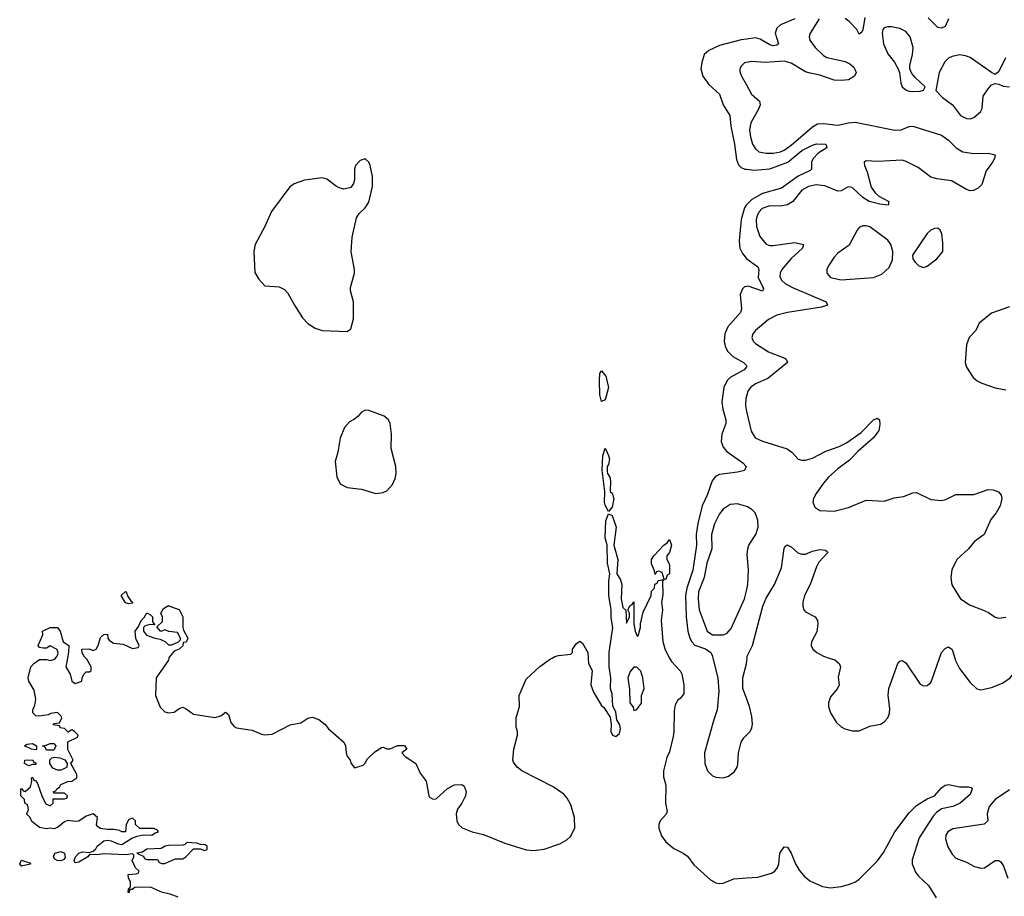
# Model space of a CAD drawing. Header units: inches. Extents: x 1603819 to 1745079, y 385938 to 533966.
# Tile 36 of 256: x 1635939 to 1641441, y 398669 to 403565. Entities that reach past the tile are written whole.
import ezdxf

# ---------------------------------------------------------------- set-up
doc = ezdxf.new("R2010")
doc.units = ezdxf.units.IN
doc.header["$MEASUREMENT"] = 0
for name, color, linetype in [('B6339', 7, 'Continuous'), ('B6349', 7, 'Continuous'), ('B6430', 7, 'Continuous'), ('B6440', 7, 'Continuous')]:
    doc.layers.add(name, color=color, linetype=linetype)

msp = doc.modelspace()

# ---------------------------------------------------------------- linework, layer by layer
at = {"layer": 'B6339', "color": 5}
for points, elevation in [([(1636824.3, 398664.2), (1636780.6, 398680.6), (1636737, 398690), (1636670, 398719.3), (1636582, 398718), (1636567.3, 398707.3), (1636552.7, 398707.3), (1636551.3, 398690), (1636546, 398690), (1636548, 398710), (1636558, 398722), (1636558, 398750), (1636548, 398770), (1636546, 398790), (1636590, 398794), (1636602, 398798), (1636606, 398810), (1636587.3, 398827.3), (1636568.4, 398868.4), (1636578, 398890), (1636578, 398898), (1636570, 398906), (1636530, 398901.2), (1636410, 398906.6), (1636370, 398900.7), (1636330, 398902), (1636321, 398890), (1636270, 398859.3), (1636250, 398855.3), (1636243.7, 398870), (1636252, 398890), (1636270, 398910.4), (1636290, 398918.4), (1636330, 398913), (1636350, 398920.7), (1636364.9, 398935.1), (1636372, 398950), (1636410, 398979.3), (1636430, 398982.4), (1636450, 398979.3), (1636490, 398961.6), (1636510, 398958.4), (1636566.3, 398993.7), (1636595.6, 399004.4), (1636630, 399012), (1636678, 399010), (1636696, 399024), (1636715.3, 399030), (1636710, 399038), (1636688.4, 399048.4), (1636610, 399048), (1636586, 399070), (1636586, 399090), (1636570, 399106), (1636550, 399098), (1636534, 399070), (1636530, 399028.7), (1636510, 399029), (1636496.4, 399036.4), (1636463.1, 399043.1), (1636430, 399042), (1636390, 399048), (1636376.4, 399056.4), (1636368.9, 399068.9), (1636374, 399110), (1636350, 399129), (1636310, 399117.2), (1636270, 399089.2), (1636250, 399086.6), (1636207.7, 399092.3), (1636190, 399085.2), (1636150, 399053.2), (1636130, 399046), (1636110, 399049), (1636090, 399045.2), (1636050, 399054), (1636006.6, 399086.6), (1635998, 399110), (1635978, 399130), (1635988, 399150), (1635987.3, 399167.3), (1635982, 399182), (1635968, 399190), (1635966, 399210), (1635946, 399230), (1635946, 399270), (1635950, 399272), (1635958, 399258), (1635970, 399254), (1635999, 399281), (1636008, 399310), (1636006, 399330), (1636010, 399334), (1636018, 399318), (1636030, 399314), (1636039.6, 399299.6), (1636065.4, 399225.4), (1636084.7, 399184.7), (1636110, 399174), (1636126, 399190), (1636127.3, 399212.7), (1636190, 399214), (1636202, 399218), (1636206, 399230), (1636190, 399246), (1636130, 399246), (1636127.3, 399252.7), (1636142, 399258), (1636146, 399270), (1636162, 399278), (1636170, 399294), (1636208.9, 399311.1), (1636230, 399311.3), (1636258, 399330), (1636258, 399350), (1636226, 399410), (1636238, 399430), (1636208.9, 399488.9), (1636208, 399532), (1636262, 399558), (1636266, 399570), (1636246, 399590), (1636230, 399598), (1636210, 399586), (1636190, 399606), (1636166, 399610), (1636162, 399622), (1636127.3, 399627.3), (1636130, 399634), (1636162, 399638), (1636174, 399666), (1636170, 399678), (1636150, 399695.3), (1636114, 399690), (1636098, 399682), (1636050, 399676), (1636030, 399677.2), (1636013.2, 399693.2), (1636012.7, 399710), (1636024.2, 399735.8), (1636029.6, 399770), (1636020.2, 399820.2), (1635989.5, 399870), (1635986, 399890), (1636002, 399950), (1636018, 399970), (1636050, 399992), (1636088.4, 399991.6), (1636110, 399986), (1636130, 399991.3), (1636138.7, 400000)], 280), ([(1636206.5, 400000), (1636198, 399950), (1636220.7, 399910), (1636231.1, 399871.1), (1636250, 399858), (1636286, 399870), (1636288, 399888), (1636298, 399910), (1636310, 399922), (1636330, 399922), (1636338, 399930), (1636338, 399950), (1636314, 399994), (1636308, 400000)], 280), ([(1636773, 400000), (1636770, 399988), (1636701, 399890), (1636698, 399790), (1636724.6, 399724.6), (1636750, 399699.1), (1636770, 399693), (1636803.2, 399696.8), (1636830, 399718), (1636850, 399724.7), (1636870, 399716), (1636910, 399686.8), (1637030, 399667.7), (1637063.2, 399676.8), (1637090, 399698), (1637105.4, 399685.4), (1637119.8, 399639.8), (1637137.3, 399617.3), (1637150.6, 399610.6), (1637237.5, 399597.5), (1637290, 399574.8), (1637310, 399570.7), (1637350, 399574), (1637450, 399626.8), (1637510, 399638), (1637550, 399664.7), (1637574, 399670), (1637610, 399656), (1637644.7, 399630), (1637665.2, 399605.2), (1637750.4, 399530.4), (1637760.7, 399510), (1637764, 399470), (1637770, 399452), (1637786, 399430), (1637791.3, 399410), (1637810, 399386), (1637858, 399402), (1637868, 399410), (1637883.1, 399436.9), (1637923.1, 399476.9), (1637960.4, 399499.6), (1637970, 399502), (1637990, 399492), (1638010, 399492), (1638050, 399512), (1638090, 399512), (1638102, 399490), (1638074, 399470), (1638094, 399450), (1638152, 399410), (1638176.9, 399356.9), (1638210, 399312), (1638224.7, 399230), (1638230, 399222), (1638250, 399212), (1638267.3, 399212.7), (1638330, 399272), (1638368.9, 399291.1), (1638410, 399294), (1638423.6, 399283.6), (1638434.8, 399254.8), (1638430.7, 399230), (1638410.6, 399190), (1638384.7, 399155.3), (1638378.4, 399130), (1638382, 399090), (1638391.8, 399070), (1638411, 399051), (1638468.3, 399028.3), (1638530, 399014.4), (1638650, 398965.8), (1638770, 398928.9), (1638810, 398925.8), (1638870, 398932.8), (1638957.6, 398962.4), (1638996.2, 398983.8), (1639017.5, 399002.5), (1639040.5, 399050), (1639039.5, 399110), (1639019.2, 399179.2), (1638998, 399218), (1638979.5, 399239.5), (1638921.1, 399281.1), (1638745.2, 399370), (1638719.3, 399390), (1638698, 399418), (1638694, 399430), (1638701.2, 399490), (1638721.2, 399570), (1638721.2, 399590), (1638713.6, 399613.6), (1638713.6, 399666.4), (1638732.7, 399730), (1638729.4, 399790), (1638770, 399882), (1638846.6, 399953.4), (1638904.4, 399995.6), (1638913.8, 400000)], 280), ([(1639116, 400000), (1639118, 399970), (1639138, 399930), (1639131.3, 399850), (1639146, 399810), (1639190, 399734), (1639203.6, 399723.6), (1639238, 399670), (1639244.7, 399630), (1639242, 399590), (1639252, 399570), (1639270, 399561), (1639290, 399578), (1639296.6, 399603.4), (1639293.4, 399626.6), (1639275.6, 399655.6), (1639270, 399698), (1639253.7, 399733.7), (1639250, 399798), (1639240.5, 399830), (1639243, 399890), (1639233.6, 399950), (1639233.9, 400000)], 280), ([(1639570.6, 400000), (1639580.8, 399980.8), (1639630, 399928.4), (1639638.4, 399910), (1639650, 399851), (1639650, 399799.5), (1639630, 399773.3), (1639615.9, 399764.1), (1639602, 399738), (1639595.6, 399704.4), (1639594.4, 399590), (1639590, 399562), (1639570, 399476), (1639556.2, 399443.8), (1639537.2, 399370), (1639536.7, 399336.7), (1639550.3, 399290), (1639547, 399190), (1639556.4, 399143.6), (1639552.1, 399127.9), (1639518, 399090), (1639510.4, 399070), (1639510.4, 399050), (1639526.3, 399006.3), (1639550, 398973), (1639595.3, 398935.3), (1639646.8, 398910), (1639670, 398893.4), (1639705.9, 398845.8), (1639800.2, 398760.2), (1639830, 398744.9), (1639850, 398740.8), (1639870, 398742.8), (1639930, 398766.5), (1640000, 398771.9)], 280), ([(1639812.6, 400000), (1639839.8, 399890), (1639845.1, 399814.9), (1639836.6, 399710), (1639815.5, 399650), (1639764.9, 399470), (1639768.3, 399411.7), (1639783, 399370), (1639810, 399341.8), (1639830, 399334), (1639869.7, 399330.3), (1639899.4, 399340.6), (1639933.3, 399366.7), (1639948.4, 399390), (1639952.8, 399407.2), (1639956.4, 399470), (1639969.8, 399530), (1639985, 399555), (1640000, 399569.8)], 320), ([(1640000, 399776), (1639980.3, 399830), (1639979.8, 399890), (1640000, 399967.2)], 320)]:
    msp.add_lwpolyline(points, dxfattribs=dict(at, elevation=elevation))
at = {"layer": 'B6339', "color": 5, "elevation": 280}
for points in [[(1639370, 399948.7), (1639350, 399924), (1639338, 399890), (1639346.4, 399826.4), (1639348.9, 399750), (1639366.4, 399726.4), (1639370, 399706), (1639386, 399710), (1639412.9, 399747.1), (1639414, 399790), (1639428.7, 399830), (1639422, 399890), (1639410, 399926), (1639388.4, 399948.4)], [(1636030, 399488), (1636006, 399490), (1635966, 399510), (1635980.4, 399519.6), (1636010, 399522), (1636034, 399510), (1636034, 399490)], [(1636090, 399486), (1636082, 399502), (1636066, 399510), (1636087.3, 399512.7), (1636110, 399522), (1636130, 399522), (1636142, 399510), (1636130, 399486)], [(1635990, 399398), (1635966, 399410), (1635968, 399430), (1636011.1, 399431.1), (1636018, 399418), (1636030, 399414), (1636030, 399406), (1636010, 399406)], [(1636150, 399374), (1636124.7, 399384.7), (1636108, 399410), (1636108.4, 399431.6), (1636118, 399442), (1636134.6, 399445.4), (1636162.8, 399442.8), (1636191.3, 399431.3), (1636204.7, 399410), (1636202, 399390), (1636190, 399382), (1636170, 399374)], [(1636874, 398970), (1636862, 398958), (1636850, 398955.3), (1636770, 398952.4), (1636752, 398950), (1636730, 398937), (1636650, 398931.8), (1636624.7, 398915.3), (1636594, 398910), (1636630, 398894), (1636638, 398878), (1636650, 398874), (1636710, 398874), (1636718, 398858), (1636732.7, 398852.7), (1636750, 398852), (1636770, 398862), (1636810, 398878), (1636850, 398878), (1636868, 398890), (1636910, 398934), (1636950, 398934), (1636970, 398924.7), (1636986, 398930), (1636986, 398950), (1636976.4, 398956.4), (1636950, 398958), (1636930, 398966)], [(1635950, 398837.2), (1635939.3, 398850), (1635949.8, 398870.2), (1635954, 398870), (1635996.8, 398856.8), (1636001, 398850), (1635990, 398846)], [(1636170, 398867.8), (1636148, 398870), (1636136.5, 398876.5), (1636128, 398890), (1636136, 398910), (1636170, 398919.5), (1636190.2, 398910.2), (1636194.2, 398885.8), (1636185.5, 398874.5)]]:
    msp.add_lwpolyline(points, close=True, dxfattribs=at)
at = {"layer": 'B6349', "color": 5}
for points, elevation in [([(1640000, 399967.2), (1640000.7, 399970), (1640003.5, 400000)], 320), ([(1640462.3, 400000), (1640493.4, 399990), (1640519.1, 399970), (1640526, 399950), (1640512.8, 399892.8), (1640518.4, 399850), (1640508.5, 399830), (1640470, 399782.4), (1640457.8, 399750), (1640457.8, 399730), (1640470, 399693), (1640502, 399642), (1640530, 399615.3), (1640550, 399604.2), (1640590, 399594), (1640630, 399593), (1640690, 399619.3), (1640750, 399630.8), (1640770, 399642.8), (1640790, 399666), (1640799.6, 399690), (1640802, 399718), (1640792.8, 399790), (1640795.8, 399830), (1640846.3, 399970), (1640858, 399982), (1640870, 399986), (1640890, 399972.7), (1640970, 399854.4), (1640990, 399844.4), (1641010, 399846), (1641030, 399863), (1641038.7, 399881.3), (1641079.5, 400000)], 320), ([(1641163.8, 400000), (1641166.7, 399990), (1641190, 399941.1), (1641250, 399862.4), (1641287.5, 399827.5), (1641310, 399822.4), (1641370, 399834.5), (1641430, 399860.2), (1641473.3, 399890), (1641499.1, 399920.9), (1641530, 399980.8), (1641551.5, 400000)], 320), ([(1640000, 399569.8), (1640020.3, 399590), (1640029.8, 399610), (1640033.2, 399630), (1640030, 399673.2), (1640016.8, 399730), (1640000, 399776)], 320), ([(1640000, 398771.9), (1640063.3, 398776.7), (1640141, 398799), (1640158.3, 398810), (1640173.8, 398830), (1640180.7, 398850), (1640187.4, 398910), (1640210, 398946), (1640230, 398943), (1640250, 398910.6), (1640274, 398850), (1640295, 398815), (1640322.6, 398782.5), (1640354.8, 398754.8), (1640424.2, 398724.2), (1640470, 398715.6), (1640530, 398723.2), (1640570, 398734.5), (1640609.2, 398750.8), (1640630, 398765.5), (1640733, 398867), (1640766, 398914), (1640829.8, 399030), (1640910, 399134.6), (1640950, 399176.5), (1641010, 399214), (1641050, 399230.6), (1641090, 399274.9), (1641110, 399290.4), (1641130, 399293.4), (1641190, 399280.7), (1641241.4, 399281.4), (1641256.7, 399276.7), (1641260.7, 399270), (1641250, 399238), (1641194.4, 399190), (1641152.7, 399170), (1641090, 399157.2), (1641062.7, 399137.3), (1641044, 399116), (1640964.6, 398995.4), (1640926.8, 398873.2), (1640925.3, 398850), (1640944.3, 398804.3), (1640961.9, 398781.9), (1641017.3, 398730), (1641061.1, 398661.1)], 280), ([(1641470, 399263.8), (1641389.7, 399210), (1641355.5, 399170), (1641346, 399130), (1641348.4, 399090), (1641328.1, 399071.9), (1641153.6, 399046.4), (1641126.1, 399030), (1641113.8, 399010), (1641111.8, 398990), (1641124.7, 398944.7), (1641150, 398903.7), (1641170, 398882), (1641230, 398860.2), (1641275.2, 398835.2), (1641310, 398825.6), (1641330, 398828.8), (1641390, 398869.4), (1641410, 398869.3), (1641420.9, 398860.9), (1641436.9, 398836.9), (1641460.1, 398770)], 320)]:
    msp.add_lwpolyline(points, dxfattribs=dict(at, elevation=elevation))
at = {"layer": 'B6430', "color": 5}
for points, elevation in [([(1640000, 403457.2), (1639970, 403453), (1639850, 403421.7), (1639790, 403393.7), (1639764.8, 403370), (1639750, 403325.2), (1639744.8, 403290), (1639755.7, 403250), (1639790, 403203.2), (1639848.8, 403148.8), (1639870.1, 403090), (1639907.9, 403030), (1639912.2, 402970), (1639933.8, 402870), (1639944.4, 402784.4), (1639955.2, 402755.2), (1639970, 402739.4), (1639991, 402731), (1640000, 402730)], 320), ([(1640000, 403325.8), (1639990, 403323.6), (1639971.8, 403308.2), (1639963.7, 403290), (1639963.9, 403276.1), (1639973.1, 403250), (1640000, 403201.7)], 340), ([(1640000, 402531.6), (1639998.4, 402530), (1639990, 402515), (1639971.1, 402450), (1639958.8, 402330), (1639963.1, 402290), (1639978.6, 402258.6), (1640000, 402232.1)], 320), ([(1640000, 402074.4), (1639990, 402072.8), (1639978.2, 402061.7), (1639964.4, 402030), (1639973, 401950), (1639966.7, 401930), (1639897, 401850), (1639880.1, 401810), (1639875.4, 401770), (1639881.1, 401741.2), (1639894.1, 401714.1), (1639924, 401684), (1639983.2, 401650), (1640000, 401632.9)], 320), ([(1640000, 401626.4), (1639987.2, 401610), (1639910, 401566.7), (1639892.7, 401550), (1639874.2, 401510), (1639862.2, 401430), (1639867.5, 401390), (1639885.7, 401330), (1639884.6, 401310), (1639863.3, 401250), (1639859.2, 401210), (1639870, 401177.3), (1639890, 401153.7), (1639980.2, 401090), (1639999.2, 401070), (1639990, 401047.9), (1639950, 401037.5), (1639850, 401024.6), (1639826.6, 401013.4), (1639807.9, 400990), (1639780.3, 400910), (1639752.5, 400850), (1639727.8, 400752.2), (1639718.5, 400690), (1639720.4, 400630), (1639700.8, 400490), (1639667.1, 400390), (1639659.9, 400350), (1639662.4, 400230), (1639672.8, 400150), (1639683.7, 400110), (1639694.6, 400090), (1639712.1, 400072.1), (1639771.9, 400051.9), (1639800.8, 400030), (1639810.1, 400009.9), (1639812.6, 400000)], 320), ([(1640000, 401462.9), (1639996, 401450), (1639994, 401410), (1640000, 401377.4)], 340), ([(1640000, 400846.6), (1639950, 400862), (1639910, 400857.7), (1639870, 400832.1), (1639850, 400804.7), (1639821.7, 400750), (1639804.8, 400690), (1639807.5, 400610), (1639778.9, 400530), (1639763.9, 400450), (1639731.5, 400370), (1639730.1, 400329.9), (1639736, 400270), (1639780.2, 400150), (1639810, 400130.1), (1639870, 400129.4), (1639890, 400137.8), (1639914.5, 400165.5), (1639988.6, 400330), (1640000, 400376)], 340), ([(1639233.9, 400000), (1639234, 400030), (1639253, 400170), (1639244.2, 400224.2), (1639245.1, 400270), (1639230.8, 400350), (1639230.8, 400429.2), (1639236, 400470), (1639224.1, 400530), (1639221.1, 400630), (1639211, 400671), (1639213.7, 400766.3), (1639230, 400804.7), (1639250, 400796), (1639271.3, 400731.3), (1639259.5, 400630), (1639280.8, 400550), (1639275.8, 400470), (1639295.9, 400435.9), (1639304, 400410), (1639300.2, 400330), (1639310, 400282.8), (1639326.8, 400266.8), (1639330, 400194), (1639346, 400230), (1639346, 400250), (1639338, 400270), (1639350, 400294), (1639362, 400298), (1639370, 400314), (1639371.3, 400190), (1639378, 400150), (1639390, 400122), (1639395.3, 400124.7), (1639408.7, 400170), (1639408.9, 400191.1), (1639423.1, 400256.9), (1639468, 400350), (1639470, 400374), (1639486, 400390), (1639488.4, 400411.6), (1639502, 400418), (1639507.3, 400432.7), (1639538, 400438), (1639531.1, 400428.9), (1639532.9, 400352.9), (1639526, 400310), (1639530.2, 400270), (1639523.8, 400210), (1639532.7, 400092.7), (1639546, 400046), (1639570.6, 400000)], 280), ([(1636308, 400000), (1636298, 400010), (1636288, 400030), (1636286, 400050), (1636328.4, 400051.6), (1636350, 400042), (1636366, 400050), (1636378, 400070), (1636390, 400114), (1636410, 400132), (1636430, 400134), (1636432, 400110), (1636439.6, 400099.6), (1636463.6, 400083.6), (1636516.9, 400076.9), (1636570, 400054), (1636602, 400058), (1636606, 400070), (1636588.9, 400108.9), (1636584, 400150), (1636603.1, 400176.9), (1636618, 400210), (1636634.6, 400225.4), (1636650, 400252), (1636670, 400242), (1636682, 400230), (1636682, 400202), (1636694, 400186), (1636667.3, 400187.3), (1636641, 400179), (1636632, 400170), (1636631.3, 400150), (1636647.3, 400127.3), (1636694, 400110), (1636724.7, 400104.7), (1636754, 400090), (1636770, 400074), (1636790, 400074), (1636826, 400090), (1636838, 400102), (1636838, 400110), (1636822, 400142), (1636772.7, 400147.3), (1636750, 400158), (1636728.4, 400148.4), (1636706, 400174), (1636736.4, 400203.6), (1636738, 400230), (1636728.7, 400250), (1636743.1, 400276.9), (1636770, 400294), (1636771.1, 400291.1), (1636830, 400271), (1636850.6, 400230), (1636850.9, 400170.9), (1636855.3, 400155.3), (1636878, 400110), (1636870, 400088.7), (1636852.7, 400087.3), (1636850, 400068), (1636830, 400048.7), (1636802, 400038), (1636774.4, 400005.6), (1636773, 400000)], 280), ([(1636138.7, 400000), (1636148.7, 400010), (1636153.6, 400026.4), (1636148.4, 400048.4), (1636110, 400068), (1636090, 400055.3), (1636070, 400055.3), (1636050, 400058), (1636042, 400070), (1636068, 400130), (1636066, 400150), (1636108.9, 400171.1), (1636151.3, 400171.3), (1636164.7, 400150), (1636182, 400090), (1636214, 400070), (1636212, 400032), (1636206.5, 400000)], 280), ([(1638913.8, 400000), (1638930, 400007.7), (1638950, 400014.8), (1639019, 400021), (1639028.7, 400031.3), (1639029, 400050), (1639050, 400082), (1639070, 400094), (1639083.6, 400083.6), (1639114, 400030), (1639116, 400000)], 280)]:
    msp.add_lwpolyline(points, dxfattribs=dict(at, elevation=elevation))
for points, elevation in [([(1637870, 402788.7), (1637841.4, 402778.6), (1637816, 402750), (1637810.8, 402730), (1637811, 402670), (1637804.7, 402650), (1637790, 402628.7), (1637750, 402619), (1637730, 402624), (1637710, 402634), (1637655.1, 402675.1), (1637630, 402682.7), (1637530, 402668.2), (1637472.4, 402647.6), (1637447.9, 402632.1), (1637346, 402494), (1637309, 402410), (1637255.2, 402310), (1637247.6, 402270), (1637254, 402154), (1637275.1, 402115.1), (1637310, 402078), (1637390, 402074), (1637418.9, 402058.9), (1637437.4, 402037.4), (1637474, 401970), (1637520, 401900), (1637549.1, 401869.1), (1637590, 401842), (1637630, 401828.8), (1637770, 401824), (1637790, 401838), (1637805.1, 401894.9), (1637804, 401990), (1637786.9, 402050), (1637788.3, 402070), (1637809.7, 402150), (1637809.7, 402170), (1637791.1, 402268.9), (1637796.4, 402350), (1637821.7, 402458.3), (1637836.9, 402483.1), (1637870, 402514.8), (1637890, 402546), (1637910, 402634), (1637911.3, 402690), (1637897, 402750), (1637890, 402768.7)], 320), ([(1639190, 401432.7), (1639181.1, 401470), (1639178.5, 401550), (1639181.6, 401590), (1639190, 401604), (1639214.1, 401574.1), (1639229.2, 401510), (1639210, 401442.7)], 280), ([(1637870, 401384), (1637850, 401374), (1637831, 401350), (1637810, 401334), (1637781.4, 401318.6), (1637753.4, 401286.6), (1637730, 401228.7), (1637717, 401150), (1637701.5, 401098.5), (1637711.5, 401011.5), (1637730, 400973), (1637770, 400952), (1637850, 400943.1), (1637930, 400919), (1637970, 400923.6), (1637990, 400934.6), (1638023.1, 400970), (1638038.2, 401001.8), (1638043.8, 401030), (1638040.8, 401070), (1638015.8, 401170), (1638017.7, 401250), (1638009.6, 401310), (1638000.7, 401330), (1637976, 401350), (1637890, 401382.7)], 320), ([(1639230, 400818), (1639210, 400853.2), (1639206.2, 400870), (1639208.8, 400930), (1639193.2, 401050), (1639196.9, 401130), (1639210, 401172), (1639230, 401130.8), (1639234.2, 401110), (1639230, 401081.2), (1639222, 401070), (1639222.5, 401042.5), (1639224, 401030), (1639236.9, 401010), (1639240.2, 400990), (1639239.1, 400930), (1639250, 400920.5), (1639258.4, 400890), (1639250, 400842)], 280), ([(1639550, 400438), (1639540.4, 400440.4), (1639530, 400478), (1639510, 400486), (1639498, 400482), (1639490, 400466), (1639487.3, 400487.3), (1639470, 400526), (1639469.3, 400550), (1639482, 400570), (1639538, 400630), (1639556.5, 400643.5), (1639570, 400662), (1639580.7, 400630), (1639570.4, 400589.6), (1639556, 400570), (1639556, 400550), (1639570, 400522), (1639570.2, 400470.2), (1639558, 400462)], 280), ([(1636550, 400302), (1636530, 400308.7), (1636506, 400350), (1636530, 400372), (1636534, 400370), (1636543.6, 400343.6), (1636559.6, 400319.6), (1636570, 400312), (1636570, 400306)], 280)]:
    msp.add_lwpolyline(points, close=True, dxfattribs=dict(at, elevation=elevation))
at = {"layer": 'B6440', "color": 5}
for points, elevation in [([(1640407.4, 403570), (1640357.1, 403490), (1640351.1, 403470), (1640354.7, 403450), (1640384.1, 403410), (1640430, 403364.8), (1640450, 403354.6), (1640551.1, 403331.1), (1640578.4, 403318.4), (1640600.9, 403300.9), (1640612.7, 403270), (1640603, 403250), (1640570, 403229.8), (1640530, 403225), (1640490, 403228), (1640410, 403255.9), (1640348, 403268), (1640330, 403274.4), (1640250, 403323.2), (1640210, 403333.4), (1640106.1, 403326.2), (1640027.9, 403332.1), (1640000, 403325.8)], 340), ([(1640270, 403569.3), (1640190, 403535.6), (1640170, 403517.1), (1640159.8, 403490), (1640178.5, 403430), (1640170, 403422.8), (1640150, 403419.5), (1640130, 403424.2), (1640076.5, 403456.5), (1640050, 403464.2), (1640000, 403457.2)], 320), ([(1640662.4, 403577.6), (1640650, 403508.7), (1640644.7, 403495.3), (1640630, 403485.2), (1640616.8, 403510), (1640575, 403555), (1640552.3, 403572.3)], 340), ([(1641129.2, 403570), (1641110, 403527.6), (1641090, 403517.7), (1641070, 403521.7), (1641016, 403576)], 340), ([(1641447.6, 403352.4), (1641410, 403276), (1641396.4, 403263.6), (1641390, 403259.3), (1641370, 403269.3), (1641250, 403353.8), (1641224.1, 403364.1), (1641190, 403369), (1641150, 403360.2), (1641129.2, 403350), (1641108.6, 403330), (1641077.7, 403270), (1641058.8, 403170), (1641094.9, 403130), (1641152.2, 403090), (1641196.9, 403030), (1641230, 403012.9), (1641250, 403012), (1641270, 403018.8), (1641308.5, 403050), (1641317.6, 403070), (1641322.5, 403137.5), (1641350, 403179.3), (1641370, 403200.5), (1641390, 403208), (1641410, 403204.9), (1641433.8, 403193.8), (1641470, 403190.3)], 360), ([(1640000, 403201.7), (1640028.8, 403150), (1640072.9, 403110), (1640076.2, 403090), (1640069.2, 403070), (1640024.1, 402990), (1640017.6, 402950), (1640021.9, 402910), (1640034.2, 402870), (1640050, 402843.2), (1640070, 402827.8), (1640110, 402819.5), (1640150, 402818.8), (1640190, 402827.5), (1640210, 402836.6), (1640250, 402864.6), (1640370, 402966.3), (1640397, 402983), (1640430, 402986.2), (1640510, 402976.8), (1640570, 402989.5), (1640608, 402992), (1640830, 402947.3), (1640864, 402950), (1640910, 402968.9), (1640930, 402970.2), (1641090, 402919.6), (1641130, 402891.6), (1641172, 402850), (1641210, 402828), (1641270, 402817.3), (1641350, 402819.1), (1641390.7, 402810), (1641386.8, 402790), (1641375.5, 402770), (1641338.9, 402721.1), (1641314.6, 402645.4), (1641295.2, 402624.8), (1641267.9, 402612.1), (1641250, 402609.4), (1641230, 402616.9), (1641145.9, 402665.9), (1641064, 402676), (1641030, 402685.6), (1640958.9, 402738.9), (1640893, 402773), (1640870, 402780.4), (1640732.8, 402772.8), (1640670, 402777.2), (1640657.1, 402770), (1640659, 402750), (1640674.6, 402714.6), (1640697.8, 402630), (1640719, 402599), (1640740.1, 402580.1), (1640796, 402550), (1640792, 402530), (1640746, 402534), (1640686.3, 402550), (1640650, 402572.8), (1640590, 402628.5), (1640567.8, 402632.2), (1640530, 402609.7), (1640510, 402606.6), (1640437.9, 402637.9), (1640390, 402642.6), (1640347.1, 402632.9), (1640310, 402612.3), (1640259, 402550), (1640230, 402531.1), (1640190, 402524.5), (1640130, 402525.4), (1640087.2, 402510), (1640069.5, 402490), (1640060.4, 402470), (1640055.3, 402450), (1640055.8, 402410), (1640074.6, 402354.6), (1640110, 402311.3), (1640130, 402304.3), (1640150, 402304.6), (1640270, 402320.1), (1640319.1, 402310), (1640314, 402290), (1640250, 402232.3), (1640198, 402170), (1640188.1, 402150), (1640186.7, 402130), (1640196, 402110), (1640219.1, 402090), (1640257.3, 402070), (1640445.5, 401990), (1640453.4, 401970), (1640419.8, 401960.2), (1640230, 401930.5), (1640170, 401914.1), (1640123.1, 401890), (1640050.2, 401830), (1640035.2, 401810), (1640030.2, 401790), (1640038.5, 401770), (1640050, 401756.9), (1640123.7, 401710), (1640214.5, 401674.5), (1640222, 401670), (1640230.4, 401650), (1640119.7, 401560.3), (1640050, 401531.3), (1640022.4, 401510), (1640008.4, 401490), (1640000, 401462.9)], 340), ([(1640000, 402730), (1640045.1, 402725.1), (1640130, 402731.9), (1640231.2, 402768.8), (1640310, 402834.1), (1640370, 402865), (1640391.8, 402871.8), (1640442.8, 402870), (1640448.4, 402850), (1640400.2, 402819.8), (1640373.2, 402790), (1640364.4, 402770), (1640362.8, 402730), (1640356.2, 402723.8), (1640290, 402690.8), (1640196.7, 402623.3), (1640090, 402594.4), (1640030, 402561.3), (1640000, 402531.6)], 320), ([(1640000, 402232.1), (1640001.7, 402230), (1640064.3, 402184.3), (1640069.3, 402170), (1640066.1, 402126.1), (1640096.2, 402063.8), (1640090.2, 402049.8), (1640010, 402076.1), (1640000, 402074.4)], 320), ([(1641470, 401961.6), (1641370, 401926.6), (1641300.7, 401870), (1641281.6, 401830), (1641244.9, 401790), (1641230.3, 401750), (1641221.5, 401650), (1641230, 401624.9), (1641267.3, 401567.3), (1641288.6, 401548.6), (1641314.9, 401534.9), (1641390, 401508.4), (1641450, 401497.1)], 360), ([(1640000, 401632.9), (1640002.8, 401630), (1640000, 401626.4)], 320), ([(1640000, 401377.4), (1640001.4, 401370), (1640026.5, 401266.5), (1640049.3, 401229.3), (1640090, 401211.5), (1640228.4, 401168.4), (1640254.4, 401150), (1640290, 401110.6), (1640310, 401105.7), (1640330, 401105.3), (1640370, 401116.5), (1640444.2, 401155.8), (1640518, 401182), (1640558.4, 401201.6), (1640640.3, 401259.7), (1640710, 401330.4), (1640730, 401339.1), (1640742.8, 401330), (1640744.9, 401304.9), (1640739.3, 401270), (1640710.4, 401230), (1640624, 401156), (1640575.2, 401104.8), (1640510, 401056.1), (1640459.1, 401010), (1640430, 400977.2), (1640390, 400918.3), (1640374.2, 400890), (1640371.3, 400870), (1640382.3, 400842.3), (1640410, 400823.6), (1640490, 400819.7), (1640570, 400840.2), (1640670, 400881.7), (1640770, 400875.5), (1640826.2, 400893.8), (1640878.2, 400901.8), (1640930, 400923.1), (1640950, 400923.8), (1641030, 400886), (1641090, 400880.5), (1641113.8, 400886.2), (1641170, 400914), (1641270, 400913.4), (1641350, 400940.5), (1641378.8, 400938.8), (1641407.9, 400927.9), (1641422.8, 400910), (1641426.8, 400890), (1641417.3, 400850), (1641396.3, 400810), (1641366, 400774), (1641328, 400690), (1641274, 400650), (1641241.6, 400610), (1641176.4, 400550), (1641147.5, 400492.5), (1641142.3, 400450), (1641148.5, 400408.5), (1641197.1, 400330), (1641250, 400294.9), (1641318.8, 400270), (1641353.4, 400253.4), (1641390, 400227.7), (1641410, 400222), (1641450, 400228.4)], 340), ([(1640000, 400376), (1640008.4, 400410), (1640012.3, 400492.3), (1640004.5, 400575.5), (1640007.3, 400610), (1640014.3, 400630), (1640052.8, 400690), (1640065.4, 400730), (1640064.2, 400770), (1640049.3, 400810), (1640029.7, 400829.7), (1640005.1, 400845.1), (1640000, 400846.6)], 340), ([(1640003.5, 400000), (1640004.4, 400010), (1640033.1, 400070), (1640091.6, 400290), (1640110, 400333.8), (1640157.1, 400410), (1640196.9, 400503.1), (1640210, 400611.3), (1640216.2, 400623.8), (1640227.3, 400632.7), (1640250, 400621.3), (1640286.6, 400586.6), (1640310, 400579.2), (1640330, 400580.7), (1640370, 400596.5), (1640410, 400605.7), (1640442, 400602), (1640452.8, 400592.8), (1640454, 400590), (1640404.7, 400535.3), (1640391, 400510), (1640357.1, 400410), (1640325.3, 400350), (1640314.7, 400310), (1640314.9, 400290), (1640320.3, 400270), (1640330, 400258.4), (1640384, 400230), (1640396.4, 400210), (1640398.7, 400190), (1640393.5, 400146.5), (1640363.8, 400090), (1640362, 400070), (1640370.7, 400050), (1640394, 400030), (1640430, 400010.4), (1640462.3, 400000)], 320), ([(1641079.5, 400000), (1641089.9, 400030.1), (1641110, 400053.4), (1641130, 400062), (1641150, 400047.7), (1641163.8, 400000)], 320)]:
    msp.add_lwpolyline(points, dxfattribs=dict(at, elevation=elevation))
at = {"layer": 'B6440', "color": 5, "elevation": 360}
for points in [[(1640790, 403525.6), (1640770, 403519.1), (1640762.8, 403510), (1640758.5, 403490), (1640766.3, 403430), (1640790, 403373.7), (1640827.1, 403327.1), (1640848.5, 403290), (1640855.5, 403270), (1640862.4, 403210), (1640870, 403191), (1640890, 403173.4), (1640910, 403166.7), (1640930, 403163.7), (1640970, 403166.7), (1640989.2, 403170.8), (1640999, 403190), (1640942.3, 403242.2), (1640924.4, 403264.4), (1640913.3, 403290), (1640912.8, 403310), (1640928.7, 403371.3), (1640931.8, 403410), (1640914.8, 403470), (1640890, 403499.8), (1640856.8, 403516.8), (1640810, 403525.5)], [(1640670, 402414), (1640650, 402413.3), (1640630, 402404.2), (1640618, 402390), (1640573.8, 402306.2), (1640510, 402261), (1640490, 402238.9), (1640457.7, 402190), (1640449.1, 402170), (1640449, 402150), (1640470, 402126), (1640530, 402112.5), (1640710, 402125.5), (1640755.8, 402144.2), (1640798.2, 402181.8), (1640816.2, 402223.8), (1640818.3, 402270), (1640807.4, 402310), (1640790, 402333.3), (1640690, 402408.6)], [(1641070, 402400.9), (1641050, 402398.7), (1641030.8, 402390), (1641010, 402371.3), (1640928.4, 402250), (1640930.5, 402230), (1640943, 402210), (1640964, 402190), (1640990, 402182), (1641010, 402188.5), (1641064.5, 402230), (1641096.9, 402270), (1641098.3, 402318.3), (1641091.8, 402370), (1641082.7, 402390)]]:
    msp.add_lwpolyline(points, close=True, dxfattribs=at)

doc.saveas('drawing.dxf')
